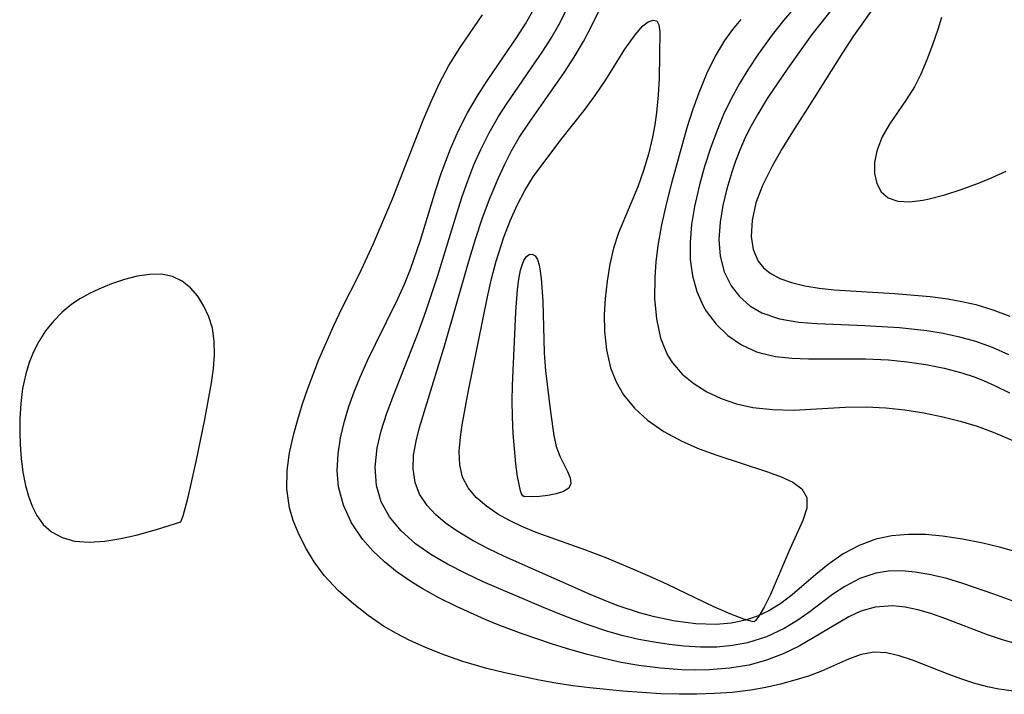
# Model space of a CAD drawing. Header units: metres. Extents: x 1073367 to 1082519, y 1569854 to 1574957.
# Tile 66 of 256: x 1074114 to 1074200, y 1573216 to 1573274. Entities that reach past the tile are written whole.
import ezdxf

# ---------------------------------------------------------------- set-up
doc = ezdxf.new("R2010")
doc.units = ezdxf.units.M
doc.layers.add('CGG_CurvaNivelLidar_v1', color=253, linetype='Continuous', lineweight=30)

msp = doc.modelspace()

# ---------------------------------------------------------------- linework, layer by layer
at = {"layer": 'CGG_CurvaNivelLidar_v1'}
for p, q in [((1074184.1363, 1573278.008, 63.5), (1074181.0667, 1573274.3577, 63.5)), ((1074186.7148, 1573277.1985, 64), (1074183.5383, 1573273.1323, 64)), ((1074189.7555, 1573276.6982, 64.5), (1074187.1741, 1573273.0316, 64.5)), ((1074164.3531, 1573273.9359, 63), (1074165.5273, 1573276.3765, 63)), ((1074152.8574, 1573272.0205, 64.5), (1074154.8116, 1573274.8675, 64.5)), ((1074158.5415, 1573274.0728, 64), (1074159.2813, 1573275.3527, 64)), ((1074161.451, 1573273.9964, 63.5), (1074162.2026, 1573275.42, 63.5)), ((1074157.8293, 1573272.941, 64), (1074158.5415, 1573274.0728, 64)), ((1074160.7847, 1573272.8349, 63.5), (1074161.451, 1573273.9964, 63.5)), ((1074168.7853, 1573273.8895, 62.5), (1074169.2649, 1573274.2521, 62.5)), ((1074169.2649, 1573274.2521, 62.5), (1074169.6844, 1573274.4097, 62.5)), ((1074169.6844, 1573274.4097, 62.5), (1074169.9997, 1573274.3421, 62.5)), ((1074169.9997, 1573274.3421, 62.5), (1074170.1916, 1573273.9893, 62.5)), ((1074170.1916, 1573273.9893, 62.5), (1074170.2599, 1573273.3849, 62.5)), ((1074177.3366, 1573274.4691, 63), (1074176.6019, 1573273.574, 63)), ((1074181.0667, 1573274.3577, 63.5), (1074180.0829, 1573273.1194, 63.5)), ((1074194.8375, 1573274.6356, 65), (1074194.5221, 1573273.5956, 65)), ((1074163.6048, 1573272.537, 63), (1074164.3531, 1573273.9359, 63)), ((1074167.2229, 1573271.8548, 62.5), (1074168.1068, 1573273.122, 62.5)), ((1074168.1068, 1573273.122, 62.5), (1074168.7853, 1573273.8895, 62.5)), ((1074170.2599, 1573273.3849, 62.5), (1074170.206, 1573269.3118, 62.5)), ((1074176.6019, 1573273.574, 63), (1074175.9269, 1573272.6224, 63)), ((1074180.0829, 1573273.1194, 63.5), (1074178.8429, 1573271.4223, 63.5)), ((1074183.5383, 1573273.1323, 64), (1074181.4334, 1573270.2122, 64)), ((1074194.5221, 1573273.5956, 65), (1074194.0674, 1573272.2396, 65)), ((1074155.2042, 1573269.0963, 64), (1074157.8293, 1573272.941, 64)), ((1074160.0801, 1573271.7014, 63.5), (1074160.7847, 1573272.8349, 63.5)), ((1074162.8098, 1573271.1714, 63), (1074163.6048, 1573272.537, 63)), ((1074175.9269, 1573272.6224, 63), (1074175.1025, 1573271.2418, 63)), ((1074187.1741, 1573273.0316, 64.5), (1074186.1995, 1573271.5554, 64.5)), ((1074194.0674, 1573272.2396, 65), (1074193.5783, 1573270.9276, 65)), ((1074151.8779, 1573270.4379, 64.5), (1074152.8574, 1573272.0205, 64.5)), ((1074156.887, 1573267.0769, 63.5), (1074160.0801, 1573271.7014, 63.5)), ((1074165.5691, 1573269.2008, 62.5), (1074167.2229, 1573271.8548, 62.5)), ((1074178.8429, 1573271.4223, 63.5), (1074178.0015, 1573270.1542, 63.5)), ((1074186.1995, 1573271.5554, 64.5), (1074183.7349, 1573267.6028, 64.5)), ((1074161.9651, 1573269.8435, 63), (1074162.8098, 1573271.1714, 63)), ((1074175.1025, 1573271.2418, 63), (1074174.3775, 1573269.7827, 63)), ((1074193.5783, 1573270.9276, 65), (1074193.0544, 1573269.6851, 65)), ((1074151.0574, 1573268.8916, 64.5), (1074151.8779, 1573270.4379, 64.5)), ((1074158.8898, 1573265.5014, 63), (1074161.9651, 1573269.8435, 63)), ((1074174.3775, 1573269.7827, 63), (1074173.6647, 1573268.0616, 63)), ((1074178.0015, 1573270.1542, 63.5), (1074177.2159, 1573268.8561, 63.5)), ((1074181.4334, 1573270.2122, 64), (1074179.6369, 1573267.5537, 64)), ((1074193.0544, 1573269.6851, 65), (1074192.4979, 1573268.5724, 65)), ((1074150.3154, 1573267.2923, 64.5), (1074151.0574, 1573268.8916, 64.5)), ((1074154.3663, 1573267.7932, 64), (1074155.2042, 1573269.0963, 64)), ((1074164.6376, 1573267.8073, 62.5), (1074165.5691, 1573269.2008, 62.5)), ((1074170.206, 1573269.3118, 62.5), (1074170.1367, 1573267.8555, 62.5)), ((1074177.2159, 1573268.8561, 63.5), (1074176.4915, 1573267.5286, 63.5)), ((1074173.6647, 1573268.0616, 63), (1074173.1292, 1573266.5398, 63)), ((1074192.4979, 1573268.5724, 65), (1074191.7714, 1573267.4392, 65)), ((1074149.6271, 1573265.6558, 64.5), (1074150.3154, 1573267.2923, 64.5)), ((1074153.5035, 1573266.2989, 64), (1074154.3663, 1573267.7932, 64)), ((1074156.1875, 1573265.9792, 63.5), (1074156.887, 1573267.0769, 63.5)), ((1074163.6616, 1573266.5064, 62.5), (1074164.6376, 1573267.8073, 62.5)), ((1074170.1367, 1573267.8555, 62.5), (1074169.9959, 1573266.3407, 62.5)), ((1074176.4915, 1573267.5286, 63.5), (1074175.8373, 1573266.1713, 63.5)), ((1074179.6369, 1573267.5537, 64), (1074178.8077, 1573266.1965, 64)), ((1074183.7349, 1573267.6028, 64.5), (1074181.8476, 1573264.6519, 64.5)), ((1074191.7714, 1573267.4392, 65), (1074190.3018, 1573265.3043, 65)), ((1074152.718, 1573264.7594, 64), (1074153.5035, 1573266.2989, 64)), ((1074161.6394, 1573263.9567, 62.5), (1074163.6616, 1573266.5064, 62.5)), ((1074169.9959, 1573266.3407, 62.5), (1074169.8392, 1573265.2642, 62.5)), ((1074173.1292, 1573266.5398, 63), (1074172.6391, 1573264.9854, 63)), ((1074146.9381, 1573258.7906, 64.5), (1074149.6271, 1573265.6558, 64.5)), ((1074155.3789, 1573264.562, 63.5), (1074156.1875, 1573265.9792, 63.5)), ((1074158.0107, 1573264.1472, 63), (1074158.8898, 1573265.5014, 63)), ((1074175.8373, 1573266.1713, 63.5), (1074175.2329, 1573264.7154, 63.5)), ((1074178.8077, 1573266.1965, 64), (1074178.2457, 1573265.1788, 64)), ((1074152.0114, 1573263.1789, 64), (1074152.718, 1573264.7594, 64)), ((1074154.6479, 1573263.0983, 63.5), (1074155.3789, 1573264.562, 63.5)), ((1074169.8392, 1573265.2642, 62.5), (1074169.6323, 1573264.1816, 62.5)), ((1074172.6391, 1573264.9854, 63), (1074171.2781, 1573260.1647, 63)), ((1074175.2329, 1573264.7154, 63.5), (1074174.6979, 1573263.2363, 63.5)), ((1074178.2457, 1573265.1788, 64), (1074177.7316, 1573264.1439, 64)), ((1074181.8476, 1573264.6519, 64.5), (1074180.9503, 1573263.1971, 64.5)), ((1074190.3018, 1573265.3043, 65), (1074189.683, 1573264.2108, 65)), ((1074157.3372, 1573262.9779, 63), (1074158.0107, 1573264.1472, 63)), ((1074159.234, 1573260.7136, 62.5), (1074161.6394, 1573263.9567, 62.5)), ((1074169.6323, 1573264.1816, 62.5), (1074169.274, 1573262.7139, 62.5)), ((1074177.7316, 1573264.1439, 64), (1074177.2477, 1573263.041, 64)), ((1074189.683, 1573264.2108, 65), (1074189.2785, 1573263.222, 65)), ((1074151.1973, 1573261.0258, 64), (1074152.0114, 1573263.1789, 64)), ((1074154.0602, 1573261.756, 63.5), (1074154.6479, 1573263.0983, 63.5)), ((1074156.7409, 1573261.817, 63), (1074157.3372, 1573262.9779, 63)), ((1074174.6979, 1573263.2363, 63.5), (1074174.1826, 1573261.6271, 63.5)), ((1074177.2477, 1573263.041, 64), (1074176.8775, 1573262.0944, 64)), ((1074180.9503, 1573263.1971, 64.5), (1074180.0682, 1573261.6456, 64.5)), ((1074189.1667, 1573262.8515, 65), (1074189.0003, 1573261.9715, 65)), ((1074189.2785, 1573263.222, 65), (1074189.1667, 1573262.8515, 65)), ((1074169.274, 1573262.7139, 62.5), (1074168.8398, 1573261.2686, 62.5)), ((1074176.8775, 1573262.0944, 64), (1074176.5438, 1573261.1425, 64)), ((1074189.0003, 1573261.9715, 65), (1074189.0016, 1573261.0092, 65)), ((1074153.525, 1573260.3855, 63.5), (1074154.0602, 1573261.756, 63.5)), ((1074156.1885, 1573260.6288, 63), (1074156.7409, 1573261.817, 63)), ((1074168.8398, 1573261.2686, 62.5), (1074168.3423, 1573259.8555, 62.5)), ((1074174.1826, 1573261.6271, 63.5), (1074173.7326, 1573260.0121, 63.5)), ((1074176.5438, 1573261.1425, 64), (1074176.1035, 1573259.6729, 64)), ((1074180.0682, 1573261.6456, 64.5), (1074179.2297, 1573259.9724, 64.5)), ((1074199.2622, 1573260.6593, 65), (1074200.4717, 1573261.2064, 65)), ((1074150.7222, 1573259.5753, 64), (1074151.1973, 1573261.0258, 64)), ((1074153.0333, 1573258.9924, 63.5), (1074153.525, 1573260.3855, 63.5)), ((1074155.4673, 1573258.91, 63), (1074156.1885, 1573260.6288, 63)), ((1074158.4949, 1573259.5184, 62.5), (1074159.234, 1573260.7136, 62.5)), ((1074189.0016, 1573261.0092, 65), (1074189.2012, 1573260.139, 65)), ((1074198.0584, 1573260.1613, 65), (1074199.2622, 1573260.6593, 65)), ((1074149.383, 1573255.1779, 64), (1074150.7222, 1573259.5753, 64)), ((1074157.824, 1573258.2351, 62.5), (1074158.4949, 1573259.5184, 62.5)), ((1074168.3423, 1573259.8555, 62.5), (1074166.6683, 1573255.8362, 62.5)), ((1074171.2781, 1573260.1647, 63), (1074170.8181, 1573258.3478, 63)), ((1074173.7326, 1573260.0121, 63.5), (1074173.3063, 1573258.1408, 63.5)), ((1074176.1035, 1573259.6729, 64), (1074175.7599, 1573258.2113, 64)), ((1074179.2297, 1573259.9724, 64.5), (1074178.6594, 1573258.4393, 64.5)), ((1074189.2012, 1573260.139, 65), (1074189.5939, 1573259.4122, 65)), ((1074189.5939, 1573259.4122, 65), (1074190.1846, 1573258.8871, 65)), ((1074195.1286, 1573259.144, 65), (1074196.5711, 1573259.6072, 65)), ((1074196.5711, 1573259.6072, 65), (1074198.0584, 1573260.1613, 65)), ((1074145.2997, 1573254.9114, 64.5), (1074146.9381, 1573258.7906, 64.5)), ((1074152.5583, 1573257.5252, 63.5), (1074153.0333, 1573258.9924, 63.5)), ((1074154.8114, 1573257.1543, 63), (1074155.4673, 1573258.91, 63)), ((1074190.1846, 1573258.8871, 65), (1074191.0304, 1573258.6, 65)), ((1074191.0304, 1573258.6, 65), (1074192.0605, 1573258.5516, 65)), ((1074192.0605, 1573258.5516, 65), (1074193.2302, 1573258.6894, 65)), ((1074193.2302, 1573258.6894, 65), (1074193.7558, 1573258.7927, 65)), ((1074193.7558, 1573258.7927, 65), (1074195.1286, 1573259.144, 65)), ((1074157.2172, 1573256.8807, 62.5), (1074157.824, 1573258.2351, 62.5)), ((1074170.8181, 1573258.3478, 63), (1074170.4116, 1573256.5335, 63)), ((1074173.3063, 1573258.1408, 63.5), (1074173.0461, 1573256.5651, 63.5)), ((1074175.7599, 1573258.2113, 64), (1074175.5276, 1573256.7713, 64)), ((1074178.6594, 1573258.4393, 64.5), (1074178.3137, 1573256.9337, 64.5)), ((1074150.913, 1573252.1119, 63.5), (1074152.5583, 1573257.5252, 63.5)), ((1074154.1863, 1573255.2711, 63), (1074154.8114, 1573257.1543, 63)), ((1074156.674, 1573255.4682, 62.5), (1074157.2172, 1573256.8807, 62.5)), ((1074175.5276, 1573256.7713, 64), (1074175.4278, 1573255.2523, 64)), ((1074178.3137, 1573256.9337, 64.5), (1074178.2262, 1573255.502, 64.5)), ((1074170.4116, 1573256.5335, 63), (1074170.0869, 1573254.7277, 63)), ((1074173.0461, 1573256.5651, 63.5), (1074172.9081, 1573255.0131, 63.5)), ((1074148.518, 1573252.672, 64), (1074149.383, 1573255.1779, 64)), ((1074153.6105, 1573253.3644, 63), (1074154.1863, 1573255.2711, 63)), ((1074156.0063, 1573253.3678, 62.5), (1074156.674, 1573255.4682, 62.5)), ((1074166.6683, 1573255.8362, 62.5), (1074166.2444, 1573254.4901, 62.5)), ((1074175.4278, 1573255.2523, 64), (1074175.5293, 1573253.8006, 64)), ((1074178.2262, 1573255.502, 64.5), (1074178.4019, 1573254.3632, 64.5)), ((1074144.058, 1573252.2661, 64.5), (1074145.2997, 1573254.9114, 64.5)), ((1074166.2444, 1573254.4901, 62.5), (1074165.9183, 1573253.0953, 62.5)), ((1074170.0869, 1573254.7277, 63), (1074169.9113, 1573253.3064, 63)), ((1074172.9081, 1573255.0131, 63.5), (1074172.9285, 1573253.4978, 63.5)), ((1074178.4019, 1573254.3632, 64.5), (1074178.8598, 1573253.3543, 64.5)), ((1074151.5074, 1573246.0503, 63), (1074153.6105, 1573253.3644, 63)), ((1074155.5961, 1573251.8165, 62.5), (1074156.0063, 1573253.3678, 62.5)), ((1074158.2907, 1573253.1104, 62), (1074158.4221, 1573253.4219, 62)), ((1074158.4221, 1573253.4219, 62), (1074158.632, 1573253.7571, 62)), ((1074158.632, 1573253.7571, 62), (1074158.8672, 1573253.9519, 62)), ((1074158.8672, 1573253.9519, 62), (1074159.1381, 1573253.978, 62)), ((1074159.1381, 1573253.978, 62), (1074159.3913, 1573253.817, 62)), ((1074159.3913, 1573253.817, 62), (1074159.5901, 1573253.4902, 62)), ((1074159.5901, 1573253.4902, 62), (1074159.7408, 1573253.0267, 62)), ((1074172.9285, 1573253.4978, 63.5), (1074173.1332, 1573252.073, 63.5)), ((1074175.5293, 1573253.8006, 64), (1074175.8798, 1573252.4351, 64)), ((1074178.8598, 1573253.3543, 64.5), (1074179.3189, 1573252.7863, 64.5)), ((1074147.9946, 1573251.3583, 64), (1074148.518, 1573252.672, 64)), ((1074157.9753, 1573251.7856, 62), (1074158.131, 1573252.5774, 62)), ((1074158.131, 1573252.5774, 62), (1074158.2907, 1573253.1104, 62)), ((1074159.7408, 1573253.0267, 62), (1074159.8479, 1573252.4777, 62)), ((1074159.8479, 1573252.4777, 62), (1074159.9262, 1573251.851, 62)), ((1074165.9183, 1573253.0953, 62.5), (1074165.6653, 1573251.6043, 62.5)), ((1074169.9113, 1573253.3064, 63), (1074169.8242, 1573251.9373, 63)), ((1074179.3189, 1573252.7863, 64.5), (1074179.8919, 1573252.3077, 64.5)), ((1074123.5706, 1573251.756, 65), (1074122.4467, 1573251.382, 65)), ((1074124.6854, 1573252.0364, 65), (1074123.5706, 1573251.756, 65)), ((1074125.772, 1573252.2, 65), (1074124.6854, 1573252.0364, 65)), ((1074126.8083, 1573252.2127, 65), (1074125.772, 1573252.2, 65)), ((1074127.7681, 1573252.0268, 65), (1074126.8083, 1573252.2127, 65)), ((1074128.6046, 1573251.6146, 65), (1074127.7681, 1573252.0268, 65)), ((1074129.3268, 1573251.0252, 65), (1074128.6046, 1573251.6146, 65)), ((1074142.5374, 1573249.2318, 64.5), (1074144.058, 1573252.2661, 64.5)), ((1074149.8647, 1573248.9656, 63.5), (1074150.913, 1573252.1119, 63.5)), ((1074155.2335, 1573250.2425, 62.5), (1074155.5961, 1573251.8165, 62.5)), ((1074157.8614, 1573250.8977, 62), (1074157.9753, 1573251.7856, 62)), ((1074159.9262, 1573251.851, 62), (1074160.0518, 1573249.8528, 62)), ((1074169.8242, 1573251.9373, 63), (1074169.8212, 1573250.0929, 63)), ((1074173.1332, 1573252.073, 63.5), (1074173.515, 1573250.717, 63.5)), ((1074175.8798, 1573252.4351, 64), (1074176.4822, 1573251.2038, 64)), ((1074179.8919, 1573252.3077, 64.5), (1074180.7553, 1573251.8372, 64.5)), ((1074180.7553, 1573251.8372, 64.5), (1074181.7497, 1573251.4853, 64.5)), ((1074121.3324, 1573250.9275, 65), (1074120.5212, 1573250.5393, 65)), ((1074122.4467, 1573251.382, 65), (1074121.3324, 1573250.9275, 65)), ((1074129.9599, 1573250.2914, 65), (1074129.3268, 1573251.0252, 65)), ((1074147.4247, 1573250.0641, 64), (1074147.9946, 1573251.3583, 64)), ((1074157.7154, 1573248.9358, 62), (1074157.8614, 1573250.8977, 62)), ((1074165.6653, 1573251.6043, 62.5), (1074165.4982, 1573250.0948, 62.5)), ((1074176.4822, 1573251.2038, 64), (1074177.2179, 1573250.2626, 64)), ((1074181.7497, 1573251.4853, 64.5), (1074182.9137, 1573251.2082, 64.5)), ((1074182.9137, 1573251.2082, 64.5), (1074184.1665, 1573251.006, 64.5)), ((1074184.1665, 1573251.006, 64.5), (1074185.4861, 1573250.8611, 64.5)), ((1074185.4861, 1573250.8611, 64.5), (1074190.7477, 1573250.5241, 64.5)), ((1074119.7364, 1573250.1022, 65), (1074118.9896, 1573249.6064, 65)), ((1074120.5212, 1573250.5393, 65), (1074119.7364, 1573250.1022, 65)), ((1074130.4989, 1573249.4443, 65), (1074129.9599, 1573250.2914, 65)), ((1074145.4686, 1573246.113, 64), (1074147.4247, 1573250.0641, 64)), ((1074153.5881, 1573242.0636, 62.5), (1074155.2335, 1573250.2425, 62.5)), ((1074165.4982, 1573250.0948, 62.5), (1074165.4241, 1573248.67, 62.5)), ((1074169.8212, 1573250.0929, 63), (1074169.9732, 1573248.3181, 63)), ((1074173.515, 1573250.717, 63.5), (1074174.0672, 1573249.4535, 63.5)), ((1074177.2179, 1573250.2626, 64), (1074178.1228, 1573249.4737, 64)), ((1074190.7477, 1573250.5241, 64.5), (1074193.8624, 1573250.2627, 64.5)), ((1074193.8624, 1573250.2627, 64.5), (1074195.4037, 1573250.06, 64.5)), ((1074195.4037, 1573250.06, 64.5), (1074196.6281, 1573249.8431, 64.5)), ((1074118.9896, 1573249.6064, 65), (1074118.143, 1573248.9099, 65)), ((1074130.9315, 1573248.507, 65), (1074130.4989, 1573249.4443, 65)), ((1074141.8305, 1573247.7361, 64.5), (1074142.5374, 1573249.2318, 64.5)), ((1074160.0518, 1573249.8528, 62), (1074160.1964, 1573245.3428, 62)), ((1074174.0672, 1573249.4535, 63.5), (1074174.323, 1573249.0032, 63.5)), ((1074178.1228, 1573249.4737, 64), (1074179.1762, 1573248.8568, 64)), ((1074196.6281, 1573249.8431, 64.5), (1074197.8317, 1573249.5678, 64.5)), ((1074197.8317, 1573249.5678, 64.5), (1074199.3364, 1573249.1193, 64.5)), ((1074199.3364, 1573249.1193, 64.5), (1074200.7924, 1573248.5702, 64.5)), ((1074118.143, 1573248.9099, 65), (1074117.3728, 1573248.125, 65)), ((1074131.2367, 1573247.4958, 65), (1074130.9315, 1573248.507, 65)), ((1074149.2135, 1573247.1908, 63.5), (1074149.8647, 1573248.9656, 63.5)), ((1074157.4149, 1573242.5111, 62), (1074157.7154, 1573248.9358, 62)), ((1074165.4241, 1573248.67, 62.5), (1074165.444, 1573247.2571, 62.5)), ((1074169.9732, 1573248.3181, 63), (1074170.3269, 1573246.651, 63)), ((1074174.323, 1573249.0032, 63.5), (1074175.1769, 1573247.8515, 63.5)), ((1074179.1762, 1573248.8568, 64), (1074180.7094, 1573248.335, 64)), ((1074180.7094, 1573248.335, 64), (1074182.4001, 1573248.0426, 64)), ((1074117.3728, 1573248.125, 65), (1074116.6833, 1573247.2638, 65)), ((1074131.3994, 1573246.3794, 65), (1074131.2367, 1573247.4958, 65)), ((1074140.528, 1573244.7633, 64.5), (1074141.8305, 1573247.7361, 64.5)), ((1074175.1769, 1573247.8515, 63.5), (1074176.2099, 1573246.8618, 63.5)), ((1074182.4001, 1573248.0426, 64), (1074183.9836, 1573247.9092, 64)), ((1074183.9836, 1573247.9092, 64), (1074188.1671, 1573247.7463, 64)), ((1074188.1671, 1573247.7463, 64), (1074191.1701, 1573247.5628, 64)), ((1074191.1701, 1573247.5628, 64), (1074193.5627, 1573247.2969, 64)), ((1074116.6833, 1573247.2638, 65), (1074116.0842, 1573246.3335, 65)), ((1074147.0357, 1573241.6332, 63.5), (1074149.2135, 1573247.1908, 63.5)), ((1074165.444, 1573247.2571, 62.5), (1074165.6155, 1573245.6193, 62.5)), ((1074170.3269, 1573246.651, 63), (1074170.9489, 1573245.1407, 63)), ((1074176.2099, 1573246.8618, 63.5), (1074177.3924, 1573246.052, 63.5)), ((1074193.5627, 1573247.2969, 64), (1074195.0031, 1573247.0644, 64)), ((1074195.0031, 1573247.0644, 64), (1074196.4203, 1573246.7647, 64)), ((1074196.4203, 1573246.7647, 64), (1074197.8062, 1573246.3822, 64)), ((1074116.0842, 1573246.3335, 65), (1074115.6303, 1573245.439, 65)), ((1074131.4276, 1573245.2136, 65), (1074131.3994, 1573246.3794, 65)), ((1074144.779, 1573244.6734, 64), (1074145.4686, 1573246.113, 64)), ((1074149.3001, 1573238.8313, 63), (1074151.5074, 1573246.0503, 63)), ((1074165.6155, 1573245.6193, 62.5), (1074165.9833, 1573244.0486, 62.5)), ((1074177.3924, 1573246.052, 63.5), (1074178.706, 1573245.4515, 63.5)), ((1074197.8062, 1573246.3822, 64), (1074199.2677, 1573245.8564, 64)), ((1074199.2677, 1573245.8564, 64), (1074200.6769, 1573245.2187, 64)), ((1074115.6303, 1573245.439, 65), (1074115.2557, 1573244.5011, 65)), ((1074131.3406, 1573243.9718, 65), (1074131.4276, 1573245.2136, 65)), ((1074139.5513, 1573242.255, 64.5), (1074140.528, 1573244.7633, 64.5)), ((1074160.1964, 1573245.3428, 62), (1074160.3009, 1573243.7855, 62)), ((1074170.9489, 1573245.1407, 63), (1074171.375, 1573244.474, 63)), ((1074178.706, 1573245.4515, 63.5), (1074179.014, 1573245.3506, 63.5)), ((1074179.014, 1573245.3506, 63.5), (1074180.3565, 1573245.0479, 63.5)), ((1074180.3565, 1573245.0479, 63.5), (1074181.774, 1573244.8943, 63.5)), ((1074181.774, 1573244.8943, 63.5), (1074183.2471, 1573244.8398, 63.5)), ((1074183.2471, 1573244.8398, 63.5), (1074188.2107, 1573244.837, 63.5)), ((1074188.2107, 1573244.837, 63.5), (1074190.2229, 1573244.7375, 63.5)), ((1074115.2557, 1573244.5011, 65), (1074114.9576, 1573243.5284, 65)), ((1074131.1661, 1573242.7305, 65), (1074131.3406, 1573243.9718, 65)), ((1074144.1325, 1573243.2237, 64), (1074144.779, 1573244.6734, 64)), ((1074165.9833, 1573244.0486, 62.5), (1074166.4626, 1573242.8301, 62.5)), ((1074171.375, 1573244.474, 63), (1074172.2224, 1573243.5068, 63)), ((1074190.2229, 1573244.7375, 63.5), (1074191.8539, 1573244.5799, 63.5)), ((1074191.8539, 1573244.5799, 63.5), (1074193.4708, 1573244.3474, 63.5)), ((1074193.4708, 1573244.3474, 63.5), (1074195.0644, 1573244.0324, 63.5)), ((1074195.0644, 1573244.0324, 63.5), (1074196.6248, 1573243.6229, 63.5)), ((1074114.9576, 1573243.5284, 65), (1074114.6845, 1573242.2462, 65)), ((1074143.6123, 1573241.9472, 64), (1074144.1325, 1573243.2237, 64)), ((1074160.3009, 1573243.7855, 62), (1074160.7281, 1573240.2123, 62)), ((1074172.2224, 1573243.5068, 63), (1074173.2318, 1573242.6683, 63)), ((1074196.6248, 1573243.6229, 63.5), (1074197.7676, 1573243.243, 63.5)), ((1074197.7676, 1573243.243, 63.5), (1074198.5768, 1573242.9228, 63.5)), ((1074114.6845, 1573242.2462, 65), (1074114.5149, 1573240.9342, 65)), ((1074130.5849, 1573239.5499, 65), (1074131.1661, 1573242.7305, 65)), ((1074139.0901, 1573240.8952, 64.5), (1074139.5513, 1573242.255, 64.5)), ((1074157.4011, 1573241.1771, 62), (1074157.4149, 1573242.5111, 62)), ((1074166.4626, 1573242.8301, 62.5), (1074167.1069, 1573241.6986, 62.5)), ((1074173.2318, 1573242.6683, 63), (1074174.371, 1573241.9547, 63)), ((1074198.5768, 1573242.9228, 63.5), (1074199.4805, 1573242.5135, 63.5)), ((1074199.4805, 1573242.5135, 63.5), (1074200.7685, 1573241.8592, 63.5)), ((1074143.1478, 1573240.6662, 64), (1074143.6123, 1573241.9472, 64)), ((1074146.4636, 1573240.0851, 63.5), (1074147.0357, 1573241.6332, 63.5)), ((1074153.0355, 1573239.0806, 62.5), (1074153.5881, 1573242.0636, 62.5)), ((1074167.1069, 1573241.6986, 62.5), (1074168.0546, 1573240.5197, 62.5)), ((1074174.371, 1573241.9547, 63), (1074175.6157, 1573241.3692, 63)), ((1074175.6157, 1573241.3692, 63), (1074176.9636, 1573240.914, 63)), ((1074114.5149, 1573240.9342, 65), (1074114.4341, 1573239.6057, 65)), ((1074138.6788, 1573239.536, 64.5), (1074139.0901, 1573240.8952, 64.5)), ((1074142.7539, 1573239.3823, 64), (1074143.1478, 1573240.6662, 64)), ((1074157.4285, 1573239.7614, 62), (1074157.4011, 1573241.1771, 62)), ((1074168.0546, 1573240.5197, 62.5), (1074169.1864, 1573239.48, 62.5)), ((1074176.9636, 1573240.914, 63), (1074178.3793, 1573240.5975, 63)), ((1074178.3793, 1573240.5975, 63), (1074180.1438, 1573240.3965, 63)), ((1074181.9511, 1573240.3591, 63), (1074186.4314, 1573240.6079, 63)), ((1074186.4314, 1573240.6079, 63), (1074188.2635, 1573240.6377, 63)), ((1074188.2635, 1573240.6377, 63), (1074189.9885, 1573240.5614, 63)), ((1074189.9885, 1573240.5614, 63), (1074191.6567, 1573240.3833, 63)), ((1074114.4341, 1573239.6057, 65), (1074114.4285, 1573238.4666, 65)), ((1074145.9753, 1573238.5568, 63.5), (1074146.4636, 1573240.0851, 63.5)), ((1074157.4922, 1573238.3279, 62), (1074157.4285, 1573239.7614, 62)), ((1074160.7281, 1573240.2123, 62), (1074161.0265, 1573238.1407, 62)), ((1074180.1438, 1573240.3965, 63), (1074181.9511, 1573240.3591, 63)), ((1074191.6567, 1573240.3833, 63), (1074193.3127, 1573240.1173, 63)), ((1074193.3127, 1573240.1173, 63), (1074194.9521, 1573239.779, 63)), ((1074194.9521, 1573239.779, 63), (1074196.4639, 1573239.4029, 63)), ((1074129.833, 1573235.8837, 65), (1074130.5849, 1573239.5499, 65)), ((1074138.3188, 1573238.1842, 64.5), (1074138.6788, 1573239.536, 64.5)), ((1074142.4174, 1573237.9499, 64), (1074142.7539, 1573239.3823, 64)), ((1074149.0048, 1573237.6499, 63), (1074149.3001, 1573238.8313, 63)), ((1074152.8784, 1573237.9995, 62.5), (1074153.0355, 1573239.0806, 62.5)), ((1074169.1864, 1573239.48, 62.5), (1074170.6181, 1573238.4837, 62.5)), ((1074196.4639, 1573239.4029, 63), (1074197.948, 1573238.95, 63)), ((1074197.948, 1573238.95, 63), (1074199.3657, 1573238.4199, 63)), ((1074114.4285, 1573238.4666, 65), (1074114.4702, 1573237.3305, 65)), ((1074137.9763, 1573236.6244, 64.5), (1074138.3188, 1573238.1842, 64.5)), ((1074142.2025, 1573236.5273, 64), (1074142.4174, 1573237.9499, 64)), ((1074145.6159, 1573237.0508, 63.5), (1074145.9753, 1573238.5568, 63.5)), ((1074152.777, 1573236.7542, 62.5), (1074152.8784, 1573237.9995, 62.5)), ((1074157.7086, 1573235.6613, 62), (1074157.4922, 1573238.3279, 62)), ((1074161.0265, 1573238.1407, 62), (1074161.241, 1573237.1887, 62)), ((1074170.6181, 1573238.4837, 62.5), (1074172.1841, 1573237.6403, 62.5)), ((1074199.3657, 1573238.4199, 63), (1074202.1689, 1573237.2316, 63)), ((1074114.4702, 1573237.3305, 65), (1074114.5603, 1573236.1222, 65)), ((1074145.4283, 1573235.3781, 63.5), (1074145.6159, 1573237.0508, 63.5)), ((1074148.7968, 1573236.4134, 63), (1074149.0048, 1573237.6499, 63)), ((1074161.241, 1573237.1887, 62), (1074161.5385, 1573236.3274, 62)), ((1074172.1841, 1573237.6403, 62.5), (1074173.6912, 1573236.99, 62.5)), ((1074137.7615, 1573235.0822, 64.5), (1074137.9763, 1573236.6244, 64.5)), ((1074142.1288, 1573235.0755, 64), (1074142.2025, 1573236.5273, 64)), ((1074148.7469, 1573235.2228, 63), (1074148.7968, 1573236.4134, 63)), ((1074152.821, 1573235.5858, 62.5), (1074152.777, 1573236.7542, 62.5)), ((1074161.5385, 1573236.3274, 62), (1074162.2261, 1573235.0016, 62)), ((1074173.6912, 1573236.99, 62.5), (1074175.235, 1573236.4215, 62.5)), ((1074175.235, 1573236.4215, 62.5), (1074179.6672, 1573234.9824, 62.5)), ((1074114.5603, 1573236.1222, 65), (1074114.7064, 1573234.9365, 65)), ((1074129.1156, 1573232.7625, 65), (1074129.833, 1573235.8837, 65)), ((1074145.5418, 1573233.7673, 63.5), (1074145.4283, 1573235.3781, 63.5)), ((1074153.0704, 1573234.5126, 62.5), (1074152.821, 1573235.5858, 62.5)), ((1074157.8529, 1573234.5528, 62), (1074157.7086, 1573235.6613, 62)), ((1074114.7064, 1573234.9365, 65), (1074114.927, 1573233.7868, 65)), ((1074137.7338, 1573233.4915, 64.5), (1074137.7615, 1573235.0822, 64.5)), ((1074142.2452, 1573233.6593, 64), (1074142.1288, 1573235.0755, 64)), ((1074148.9185, 1573234.0327, 63), (1074148.7469, 1573235.2228, 63)), ((1074153.5597, 1573233.5715, 62.5), (1074153.0704, 1573234.5126, 62.5)), ((1074158.1115, 1573233.3149, 62), (1074157.8529, 1573234.5528, 62)), ((1074162.2261, 1573235.0016, 62), (1074162.4637, 1573234.4369, 62)), ((1074162.4637, 1573234.4369, 62), (1074162.5228, 1573233.9514, 62)), ((1074179.6672, 1573234.9824, 62.5), (1074180.8581, 1573234.537, 62.5)), ((1074180.8581, 1573234.537, 62.5), (1074181.8876, 1573234.0576, 62.5)), ((1074114.927, 1573233.7868, 65), (1074115.1879, 1573232.854, 65)), ((1074142.6717, 1573232.0495, 64), (1074142.2452, 1573233.6593, 64)), ((1074145.9701, 1573232.3568, 63.5), (1074145.5418, 1573233.7673, 63.5)), ((1074149.318, 1573233.0064, 63), (1074148.9185, 1573234.0327, 63)), ((1074162.5228, 1573233.9514, 62), (1074162.3318, 1573233.5552, 62)), ((1074181.8876, 1573234.0576, 62.5), (1074182.6742, 1573233.483, 62.5)), ((1074115.1879, 1573232.854, 65), (1074115.5228, 1573231.9714, 65)), ((1074128.6849, 1573231.1403, 65), (1074129.1156, 1573232.7625, 65)), ((1074137.9759, 1573231.8181, 64.5), (1074137.7338, 1573233.4915, 64.5)), ((1074149.968, 1573232.0271, 63), (1074149.318, 1573233.0064, 63)), ((1074154.2631, 1573232.7262, 62.5), (1074153.5597, 1573233.5715, 62.5)), ((1074155.139, 1573231.9636, 62.5), (1074154.2631, 1573232.7262, 62.5)), ((1074158.2141, 1573233.0449, 62), (1074158.1115, 1573233.3149, 62)), ((1074158.323, 1573232.8673, 62), (1074158.2141, 1573233.0449, 62)), ((1074158.4241, 1573232.7889, 62), (1074158.323, 1573232.8673, 62)), ((1074158.5, 1573232.8079, 62), (1074158.4241, 1573232.7889, 62)), ((1074159.1522, 1573232.7873, 62), (1074158.5, 1573232.8079, 62)), ((1074159.7877, 1573232.8218, 62), (1074159.1522, 1573232.7873, 62)), ((1074160.5144, 1573232.9054, 62), (1074159.7877, 1573232.8218, 62)), ((1074161.2429, 1573233.0487, 62), (1074160.5144, 1573232.9054, 62)), ((1074161.8807, 1573233.2617, 62), (1074161.2429, 1573233.0487, 62)), ((1074162.3318, 1573233.5552, 62), (1074161.8807, 1573233.2617, 62)), ((1074182.6742, 1573233.483, 62.5), (1074183.0941, 1573232.7234, 62.5)), ((1074183.0941, 1573232.7234, 62.5), (1074183.0882, 1573231.8032, 62.5)), ((1074115.5228, 1573231.9714, 65), (1074115.9382, 1573231.1544, 65)), ((1074143.3785, 1573230.5226, 64), (1074142.6717, 1573232.0495, 64)), ((1074146.6878, 1573231.0476, 63.5), (1074145.9701, 1573232.3568, 63.5)), ((1074150.7017, 1573231.2436, 63), (1074149.968, 1573232.0271, 63)), ((1074156.1536, 1573231.2747, 62.5), (1074155.139, 1573231.9636, 62.5)), ((1074115.9382, 1573231.1544, 65), (1074116.4769, 1573230.3815, 65)), ((1074128.5, 1573230.613, 65), (1074128.6849, 1573231.1403, 65)), ((1074138.294, 1573230.7341, 64.5), (1074137.9759, 1573231.8181, 64.5)), ((1074147.7091, 1573229.8089, 63.5), (1074146.6878, 1573231.0476, 63.5)), ((1074151.5585, 1573230.5185, 63), (1074150.7017, 1573231.2436, 63)), ((1074157.1572, 1573230.7151, 62.5), (1074156.1536, 1573231.2747, 62.5)), ((1074183.0882, 1573231.8032, 62.5), (1074182.7568, 1573230.7307, 62.5)), ((1074116.4769, 1573230.3815, 65), (1074117.2032, 1573229.7247, 65)), ((1074126.3736, 1573229.9244, 65), (1074128.5, 1573230.613, 65)), ((1074138.7124, 1573229.6743, 64.5), (1074138.294, 1573230.7341, 64.5)), ((1074144.3307, 1573229.0988, 64), (1074143.3785, 1573230.5226, 64)), ((1074152.5136, 1573229.8409, 63), (1074151.5585, 1573230.5185, 63)), ((1074158.2325, 1573230.2039, 62.5), (1074157.1572, 1573230.7151, 62.5)), ((1074159.491, 1573229.6858, 62.5), (1074158.2325, 1573230.2039, 62.5)), ((1074182.7568, 1573230.7307, 62.5), (1074181.6238, 1573228.208, 62.5)), ((1074117.2032, 1573229.7247, 65), (1074118.1249, 1573229.2225, 65)), ((1074123.2376, 1573229.1395, 65), (1074124.5825, 1573229.4404, 65)), ((1074124.5825, 1573229.4404, 65), (1074126.3736, 1573229.9244, 65)), ((1074139.3509, 1573228.3666, 64.5), (1074138.7124, 1573229.6743, 64.5)), ((1074148.954, 1573228.6962, 63.5), (1074147.7091, 1573229.8089, 63.5)), ((1074153.9869, 1573228.9518, 63), (1074152.5136, 1573229.8409, 63)), ((1074163.8167, 1573228.1371, 62.5), (1074159.491, 1573229.6858, 62.5)), ((1074190.5145, 1573229.3817, 63), (1074189.1223, 1573229.0971, 63)), ((1074191.956, 1573229.5009, 63), (1074190.5145, 1573229.3817, 63)), ((1074193.4391, 1573229.4902, 63), (1074191.956, 1573229.5009, 63)), ((1074194.944, 1573229.3665, 63), (1074193.4391, 1573229.4902, 63)), ((1074196.6889, 1573229.1013, 63), (1074194.944, 1573229.3665, 63)), ((1074118.1249, 1573229.2225, 65), (1074119.2076, 1573228.9131, 65)), ((1074119.2076, 1573228.9131, 65), (1074120.4902, 1573228.8167, 65)), ((1074120.4902, 1573228.8167, 65), (1074121.8536, 1573228.9126, 65)), ((1074121.8536, 1573228.9126, 65), (1074123.2376, 1573229.1395, 65)), ((1074145.2331, 1573228.0699, 64), (1074144.3307, 1573229.0988, 64)), ((1074150.2892, 1573227.7544, 63.5), (1074148.954, 1573228.6962, 63.5)), ((1074155.3235, 1573228.2477, 63), (1074153.9869, 1573228.9518, 63)), ((1074187.6488, 1573228.5517, 63), (1074186.2557, 1573227.8016, 63)), ((1074189.1223, 1573229.0971, 63), (1074187.6488, 1573228.5517, 63)), ((1074198.4377, 1573228.7439, 63), (1074196.6889, 1573229.1013, 63)), ((1074199.9085, 1573228.3946, 63), (1074198.4377, 1573228.7439, 63)), ((1074140.1077, 1573227.1062, 64.5), (1074139.3509, 1573228.3666, 64.5)), ((1074146.2498, 1573227.1128, 64), (1074145.2331, 1573228.0699, 64)), ((1074151.7413, 1573226.8983, 63.5), (1074150.2892, 1573227.7544, 63.5)), ((1074156.7174, 1573227.5774, 63), (1074155.3235, 1573228.2477, 63)), ((1074164.1317, 1573224.2921, 63), (1074156.7174, 1573227.5774, 63)), ((1074165.6379, 1573227.434, 62.5), (1074163.8167, 1573228.1371, 62.5)), ((1074181.6238, 1573228.208, 62.5), (1074179.8941, 1573224.2133, 62.5)), ((1074186.2557, 1573227.8016, 63), (1074184.9477, 1573226.8928, 63)), ((1074201.3655, 1573227.994, 63), (1074199.9085, 1573228.3946, 63)), ((1074140.9905, 1573225.9153, 64.5), (1074140.1077, 1573227.1062, 64.5)), ((1074147.3601, 1573226.2223, 64), (1074146.2498, 1573227.1128, 64)), ((1074153.2768, 1573226.1098, 63.5), (1074151.7413, 1573226.8983, 63.5)), ((1074167.5166, 1573226.654, 62.5), (1074165.6379, 1573227.434, 62.5)), ((1074184.9477, 1573226.8928, 63), (1074183.8924, 1573226.0209, 63)), ((1074142.2082, 1573224.6134, 64.5), (1074140.9905, 1573225.9153, 64.5)), ((1074148.5488, 1573225.3969, 64), (1074147.3601, 1573226.2223, 64)), ((1074154.8703, 1573225.3672, 63.5), (1074153.2768, 1573226.1098, 63.5)), ((1074169.3937, 1573225.8309, 62.5), (1074167.5166, 1573226.654, 62.5)), ((1074183.8924, 1573226.0209, 63), (1074181.8259, 1573224.23, 63)), ((1074189.1215, 1573226.1107, 63.5), (1074187.7286, 1573225.6503, 63.5)), ((1074190.2336, 1573226.2838, 63.5), (1074189.1215, 1573226.1107, 63.5)), ((1074191.3785, 1573226.3149, 63.5), (1074190.2336, 1573226.2838, 63.5)), ((1074192.5469, 1573226.2229, 63.5), (1074191.3785, 1573226.3149, 63.5)), ((1074193.9156, 1573225.9866, 63.5), (1074192.5469, 1573226.2229, 63.5)), ((1074195.3018, 1573225.6435, 63.5), (1074193.9156, 1573225.9866, 63.5)), ((1074149.5276, 1573224.7952, 64), (1074148.5488, 1573225.3969, 64)), ((1074160.1197, 1573223.1214, 63.5), (1074154.8703, 1573225.3672, 63.5)), ((1074170.9455, 1573225.122, 62.5), (1074169.3937, 1573225.8309, 62.5)), ((1074174.99, 1573223.1816, 62.5), (1074170.9455, 1573225.122, 62.5)), ((1074187.7286, 1573225.6503, 63.5), (1074186.4111, 1573224.9668, 63.5)), ((1074196.7035, 1573225.2254, 63.5), (1074195.3018, 1573225.6435, 63.5)), ((1074199.4162, 1573224.3019, 63.5), (1074196.7035, 1573225.2254, 63.5)), ((1074143.5655, 1573223.4095, 64.5), (1074142.2082, 1573224.6134, 64.5)), ((1074151.007, 1573223.9812, 64), (1074149.5276, 1573224.7952, 64)), ((1074165.6895, 1573223.6365, 63), (1074164.1317, 1573224.2921, 63)), ((1074179.8941, 1573224.2133, 62.5), (1074179.3644, 1573223.16, 62.5)), ((1074181.8259, 1573224.23, 63), (1074180.8264, 1573223.4794, 63)), ((1074185.338, 1573224.2464, 63.5), (1074183.2649, 1573222.6968, 63.5)), ((1074186.4111, 1573224.9668, 63.5), (1074185.338, 1573224.2464, 63.5)), ((1074204.5652, 1573222.3852, 63.5), (1074199.4162, 1573224.3019, 63.5)), ((1074144.8305, 1573222.4226, 64.5), (1074143.5655, 1573223.4095, 64.5)), ((1074152.5355, 1573223.2183, 64), (1074151.007, 1573223.9812, 64)), ((1074166.6318, 1573223.2752, 63), (1074165.6895, 1573223.6365, 63)), ((1074168.4907, 1573222.6634, 63), (1074166.6318, 1573223.2752, 63)), ((1074180.8264, 1573223.4794, 63), (1074179.7699, 1573222.8288, 63)), ((1074190.5769, 1573223.2688, 64), (1074189.0718, 1573223.1598, 64)), ((1074191.6746, 1573223.1641, 64), (1074190.5769, 1573223.2688, 64)), ((1074146.1691, 1573221.5103, 64.5), (1074144.8305, 1573222.4226, 64.5)), ((1074155.0455, 1573222.0743, 64), (1074152.5355, 1573223.2183, 64)), ((1074161.9739, 1573222.3661, 63.5), (1074160.1197, 1573223.1214, 63.5)), ((1074169.81, 1573222.3131, 63), (1074168.4907, 1573222.6634, 63)), ((1074176.4594, 1573222.5495, 62.5), (1074174.99, 1573223.1816, 62.5)), ((1074177.6035, 1573222.1205, 62.5), (1074176.4594, 1573222.5495, 62.5)), ((1074179.7699, 1573222.8288, 63), (1074178.7846, 1573222.3656, 63)), ((1074179.3644, 1573223.16, 62.5), (1074178.9099, 1573222.3807, 62.5)), ((1074183.2649, 1573222.6968, 63.5), (1074182.2131, 1573221.9625, 63.5)), ((1074187.811, 1573222.795, 64), (1074186.7681, 1573222.3148, 64)), ((1074189.0718, 1573223.1598, 64), (1074187.811, 1573222.795, 64)), ((1074192.7862, 1573222.9365, 64), (1074191.6746, 1573223.1641, 64)), ((1074193.9072, 1573222.6097, 64), (1074192.7862, 1573222.9365, 64)), ((1074195.2218, 1573222.1355, 64), (1074193.9072, 1573222.6097, 64)), ((1074156.3266, 1573221.5444, 64), (1074155.0455, 1573222.0743, 64)), ((1074163.8415, 1573221.6611, 63.5), (1074161.9739, 1573222.3661, 63.5)), ((1074165.726, 1573221.0373, 63.5), (1074163.8415, 1573221.6611, 63.5)), ((1074171.6241, 1573221.9389, 63), (1074169.81, 1573222.3131, 63)), ((1074173.4209, 1573221.708, 63), (1074171.6241, 1573221.9389, 63)), ((1074175.1835, 1573221.6548, 63), (1074173.4209, 1573221.708, 63)), ((1074176.4892, 1573221.7616, 63), (1074175.1835, 1573221.6548, 63)), ((1074177.7515, 1573222.0172, 63), (1074176.4892, 1573221.7616, 63)), ((1074178.3154, 1573221.9007, 62.5), (1074177.6035, 1573222.1205, 62.5)), ((1074178.7846, 1573222.3656, 63), (1074177.7515, 1573222.0172, 63)), ((1074178.5, 1573221.8807, 62.5), (1074178.3154, 1573221.9007, 62.5)), ((1074178.6213, 1573221.9793, 62.5), (1074178.5, 1573221.8807, 62.5)), ((1074178.9099, 1573222.3807, 62.5), (1074178.6213, 1573221.9793, 62.5)), ((1074182.2131, 1573221.9625, 63.5), (1074181.1132, 1573221.2932, 63.5)), ((1074186.7681, 1573222.3148, 64), (1074182.4354, 1573219.7589, 64)), ((1074198.8635, 1573220.7367, 64), (1074195.2218, 1573222.1355, 64)), ((1074147.296, 1573220.8486, 64.5), (1074146.1691, 1573221.5103, 64.5)), ((1074148.4661, 1573220.2443, 64.5), (1074147.296, 1573220.8486, 64.5)), ((1074158.2725, 1573220.8128, 64), (1074156.3266, 1573221.5444, 64)), ((1074160.8316, 1573219.9406, 64), (1074158.2725, 1573220.8128, 64)), ((1074167.0857, 1573220.6591, 63.5), (1074165.726, 1573221.0373, 63.5)), ((1074181.1132, 1573221.2932, 63.5), (1074179.5698, 1573220.5641, 63.5)), ((1074200.17, 1573220.3042, 64), (1074198.8635, 1573220.7367, 64)), ((1074149.9668, 1573219.5653, 64.5), (1074148.4661, 1573220.2443, 64.5)), ((1074162.1193, 1573219.5367, 64), (1074160.8316, 1573219.9406, 64)), ((1074168.452, 1573220.3395, 63.5), (1074167.0857, 1573220.6591, 63.5)), ((1074169.7697, 1573220.0863, 63.5), (1074168.452, 1573220.3395, 63.5)), ((1074171.0849, 1573219.8873, 63.5), (1074169.7697, 1573220.0863, 63.5)), ((1074172.393, 1573219.7453, 63.5), (1074171.0849, 1573219.8873, 63.5)), ((1074177.9337, 1573220.0428, 63.5), (1074176.6009, 1573219.796, 63.5)), ((1074179.5698, 1573220.5641, 63.5), (1074177.9337, 1573220.0428, 63.5)), ((1074202.8591, 1573219.534, 64), (1074200.17, 1573220.3042, 64)), ((1074151.5102, 1573218.9584, 64.5), (1074149.9668, 1573219.5653, 64.5)), ((1074163.8461, 1573219.0403, 64), (1074162.1193, 1573219.5367, 64)), ((1074165.3742, 1573218.6612, 64), (1074163.8461, 1573219.0403, 64)), ((1074173.8342, 1573219.6627, 63.5), (1074172.393, 1573219.7453, 63.5)), ((1074175.2312, 1573219.6753, 63.5), (1074173.8342, 1573219.6627, 63.5)), ((1074176.6009, 1573219.796, 63.5), (1074175.2312, 1573219.6753, 63.5)), ((1074181.0431, 1573219.0881, 64), (1074179.5831, 1573218.5296, 64)), ((1074182.4354, 1573219.7589, 64), (1074181.0431, 1573219.0881, 64)), ((1074187.8482, 1573219.0229, 64.5), (1074186.7395, 1573218.6089, 64.5)), ((1074188.9604, 1573219.2329, 64.5), (1074187.8482, 1573219.0229, 64.5)), ((1074190.0436, 1573219.1758, 64.5), (1074188.9604, 1573219.2329, 64.5)), ((1074191.1647, 1573218.9149, 64.5), (1074190.0436, 1573219.1758, 64.5)), ((1074153.0883, 1573218.4209, 64.5), (1074151.5102, 1573218.9584, 64.5)), ((1074155.1869, 1573217.8151, 64.5), (1074153.0883, 1573218.4209, 64.5)), ((1074166.909, 1573218.3383, 64), (1074165.3742, 1573218.6612, 64)), ((1074168.4468, 1573218.0724, 64), (1074166.909, 1573218.3383, 64)), ((1074179.5831, 1573218.5296, 64), (1074178.0642, 1573218.1064, 64)), ((1074186.7395, 1573218.6089, 64.5), (1074184.3852, 1573217.5559, 64.5)), ((1074192.3275, 1573218.5164, 64.5), (1074191.1647, 1573218.9149, 64.5)), ((1074195.413, 1573217.3014, 64.5), (1074192.3275, 1573218.5164, 64.5)), ((1074156.748, 1573217.4219, 64.5), (1074155.1869, 1573217.8151, 64.5)), ((1074159.7562, 1573216.77, 64.5), (1074156.748, 1573217.4219, 64.5)), ((1074170.3179, 1573217.8312, 64), (1074168.4468, 1573218.0724, 64)), ((1074172.1802, 1573217.6911, 64), (1074170.3179, 1573217.8312, 64)), ((1074173.3888, 1573217.6615, 64), (1074172.1802, 1573217.6911, 64)), ((1074174.5866, 1573217.6831, 64), (1074173.3888, 1573217.6615, 64)), ((1074176.3486, 1573217.8185, 64), (1074174.5866, 1573217.6831, 64)), ((1074178.0642, 1573218.1064, 64), (1074176.3486, 1573217.8185, 64)), ((1074184.3852, 1573217.5559, 64.5), (1074183.2529, 1573217.1414, 64.5)), ((1074196.5268, 1573216.8945, 64.5), (1074195.413, 1573217.3014, 64.5)), ((1074161.1986, 1573216.5125, 64.5), (1074159.7562, 1573216.77, 64.5)), ((1074162.6741, 1573216.296, 64.5), (1074161.1986, 1573216.5125, 64.5)), ((1074180.8011, 1573216.4461, 64.5), (1074179.5191, 1573216.1557, 64.5)), ((1074182.0533, 1573216.7744, 64.5), (1074180.8011, 1573216.4461, 64.5)), ((1074183.2529, 1573217.1414, 64.5), (1074182.0533, 1573216.7744, 64.5)), ((1074197.6712, 1573216.5221, 64.5), (1074196.5268, 1573216.8945, 64.5)), ((1074198.8463, 1573216.2056, 64.5), (1074197.6712, 1573216.5221, 64.5)), ((1074164.154, 1573216.1158, 64.5), (1074162.6741, 1573216.296, 64.5)), ((1074167.0529, 1573215.8226, 64.5), (1074164.154, 1573216.1158, 64.5)), ((1074170.3734, 1573215.591, 64.5), (1074167.0529, 1573215.8226, 64.5)), ((1074171.9461, 1573215.5471, 64.5), (1074170.3734, 1573215.591, 64.5)), ((1074173.5073, 1573215.5516, 64.5), (1074171.9461, 1573215.5471, 64.5)), ((1074175.0516, 1573215.6069, 64.5), (1074173.5073, 1573215.5516, 64.5)), ((1074176.5726, 1573215.7182, 64.5), (1074175.0516, 1573215.6069, 64.5)), ((1074178.2014, 1573215.9169, 64.5), (1074176.5726, 1573215.7182, 64.5)), ((1074179.5191, 1573216.1557, 64.5), (1074178.2014, 1573215.9169, 64.5)), ((1074199.8509, 1573215.9982, 64.5), (1074198.8463, 1573216.2056, 64.5)), ((1074201.3715, 1573215.7842, 64.5), (1074199.8509, 1573215.9982, 64.5))]:
    msp.add_line(p, q, dxfattribs=at)

doc.saveas('drawing.dxf')
